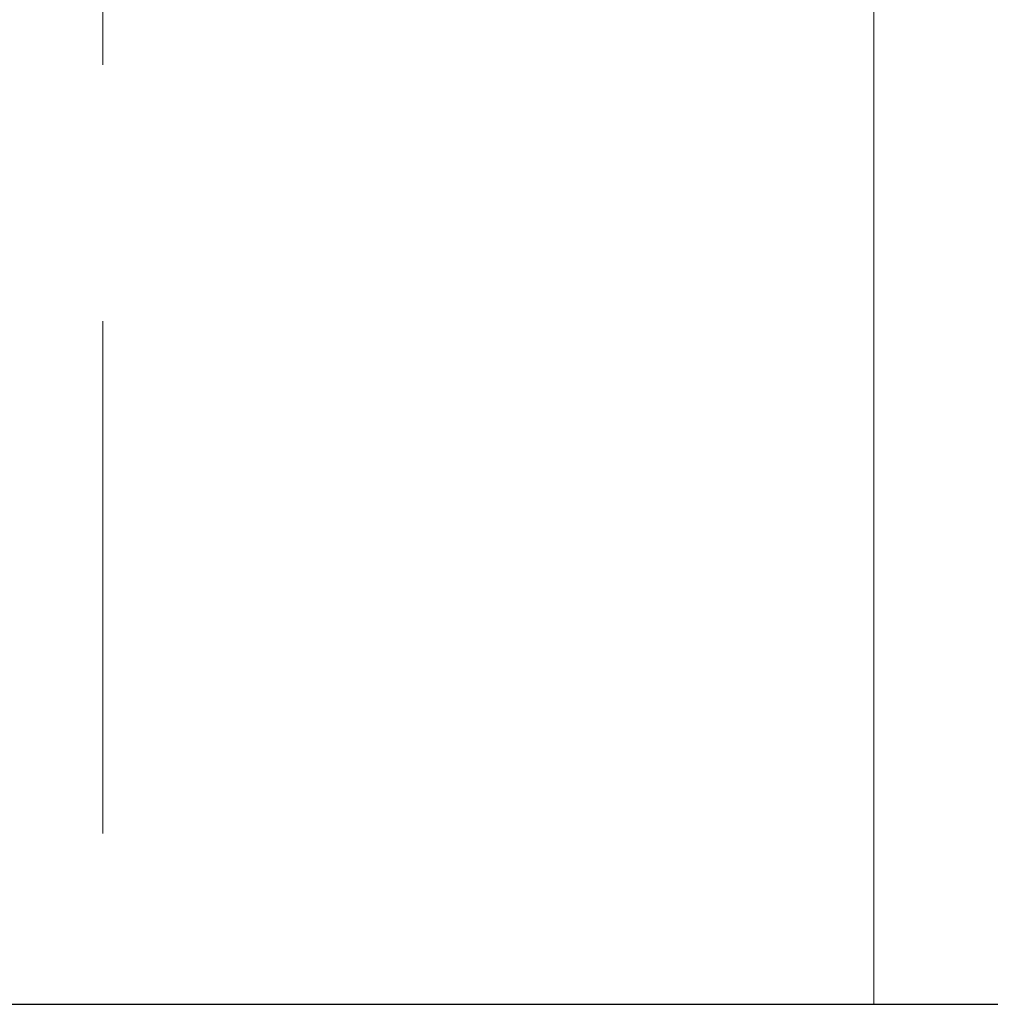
# Model space of a CAD drawing. Header units: metres. Extents: x 7408630 to 15602436, y 5561464 to 13303678.
# Tile 134 of 256: x 7412732 to 7412750, y 5566996 to 5567014. Entities that reach past the tile are written whole.
import ezdxf
from ezdxf.enums import TextEntityAlignment as Align

# ---------------------------------------------------------------- set-up
doc = ezdxf.new("R2010")
doc.units = ezdxf.units.M
doc.header["$MEASUREMENT"] = 0
doc.linetypes.add('HIDDEN2', pattern=[4.7625, 3.175, -1.5875])
for name, color, linetype, lineweight in [('!! 0_ Istn-sciany', 3, 'Continuous', 30), ('!! 0_Opis_pom', 9, 'Continuous', 13), ('!! 1_OPIS POM NOWE', 140, 'Continuous', 5), ('!! 2 ZABUDOWA GK-MDF', 54, 'Continuous', 13), ('Granica', 112, 'Continuous', 80)]:
    doc.layers.add(name, color=color, linetype=linetype, lineweight=lineweight)
doc.layers.add('!! 2_WYBURZENIA DO REMONTU', color=7, linetype='Continuous', lineweight=0, true_color=0x4d4d4d, plot=False)
doc.styles.add('ARIAL', font='tahoma.ttf')

# ---------------------------------------------------------------- blocks, each defined once
blk = doc.blocks.new('A$C9c944097')
at = {"layer": '!! 0_ Istn-sciany'}
blk.add_lwpolyline([(1842.5, -261.47213), (2144.5, -261.47213)], dxfattribs=at)
at = {"layer": '!! 2 ZABUDOWA GK-MDF'}
blk.add_lwpolyline([(2045.5033, -124.47213), (2045.5033, -261.47213)], dxfattribs=at)
at = {"layer": '!! 2_WYBURZENIA DO REMONTU', "linetype": 'HIDDEN2', "ltscale": 3}
blk.add_lwpolyline([(2031.16667, -134.47213), (2031.16667, -261.47213)], dxfattribs=at)
at = {"layer": '!! 0_Opis_pom', "ltscale": 0.7, "style": 'ARIAL'}
for tag, p in [('B2,14', (2497.12282, -23.97252)), ('B2,12', (1965.56932, -35.77631)), ('B2,11', (1692.08817, -60.77765)), ('B2,16', (3818.15438, -63.71828)), ('B2,19.1', (5324.74708, -87.92078)), ('B2,17', (4129.82322, -93.25972)), ('B2,15', (3189.46558, -109.69496)), ('B2,10', (1351.71035, -111.25665)), ('B2,13', (2272.99389, -121.89624)), ('A2,5', (1075.52681, -127.78965)), ('B2,18', (4545.51277, -234.12017)), ('B2,19', (5775.76711, -239.42159)), ('A2,4', (318.83322, -329.3265)), ('A2.1', (994.53557, -353.44633)), ('B2.7', (3171.3557, -458.01164)), ('B2.2', (3599.26223, -690.3637)), ('A2.2', (994.53557, -692.67095)), ('B2,21', (4593.23787, -912.69388)), ('B2,9', (1798.58924, -939.09545)), ('B2,4', (3116.67143, -940.65712)), ('A2.3', (455.44717, -940.66614)), ('B2,3', (3297.35823, -941.16418)), ('B2,8', (2517.28573, -960.07338)), ('B2,20', (5834.09772, -965.70749)), ('B2.1', (3927.81794, -970.24709)), ('B2,5', (3309.56672, -1129.12418)), ('B2,6', (3122.36837, -1171.43557)), ('C2,2', (3435.86614, -1487.77973)), ('C2,1', (3957.73656, -2408.10352)), ('C2,3', (3457.72791, -2555.15039)), ('D1,1', (2554.19917, -3205.91504)), ('C2,4', (3866.78124, -3285.77383)), ('D1,4', (1780.27581, -3366.18103)), ('D1,6', (1380.86316, -3373.10994)), ('D1,3', (2098.36626, -3546.18257)), ('C2,5', (3178.15957, -3610.67242)), ('D1,5', (1914.6928, -3621.18339)), ('D1,2', (2201.15492, -3794.18451)), ('D1,7', (477.95048, -4408.76849)), ('D1,8', (338.43039, -4834.32895))]:
    blk.add_attdef(tag, text='', height=11.968, dxfattribs=at).set_placement(p, align=Align.MIDDLE_CENTER)
at = {"layer": '!! 1_OPIS POM NOWE', "style": 'ARIAL'}
for tag, p in [('C2.5B', (3593.7377, -3168.5911)), ('C2,5C', (3526.78796, -3281.02046)), ('C2.4', (3997.15534, -3347.99835)), ('E2,2', (2945.33506, -3413.31629)), ('C2,5A', (3566.4961, -3615.37865)), ('E2.9', (3984.52714, -3783.77287)), ('E2.7', (4645.53364, -3784.14655)), ('D1,2', (2903.25587, -3794.18451)), ('E2.2', (3405.83089, -4049.74196)), ('E2.8', (4380.36687, -4058.97571)), ('E2.6', (5154.87983, -4066.29138)), ('E2.1', (4427.07303, -4318.94156)), ('E2,3', (3401.59976, -4465.83792)), ('E2.4', (3758.95342, -4705.0924)), ('E2.5', (5238.11734, -4786.79525))]:
    blk.add_attdef(tag, text='', height=11.968, dxfattribs=at).set_placement(p, align=Align.MIDDLE_CENTER)

msp = doc.modelspace()

# ---------------------------------------------------------------- block references
at = {"layer": 'Granica'}
msp.add_blockref('A$C9c944097', (7410702.59401, 5567256.9858), dxfattribs=at)

doc.saveas('drawing.dxf')
